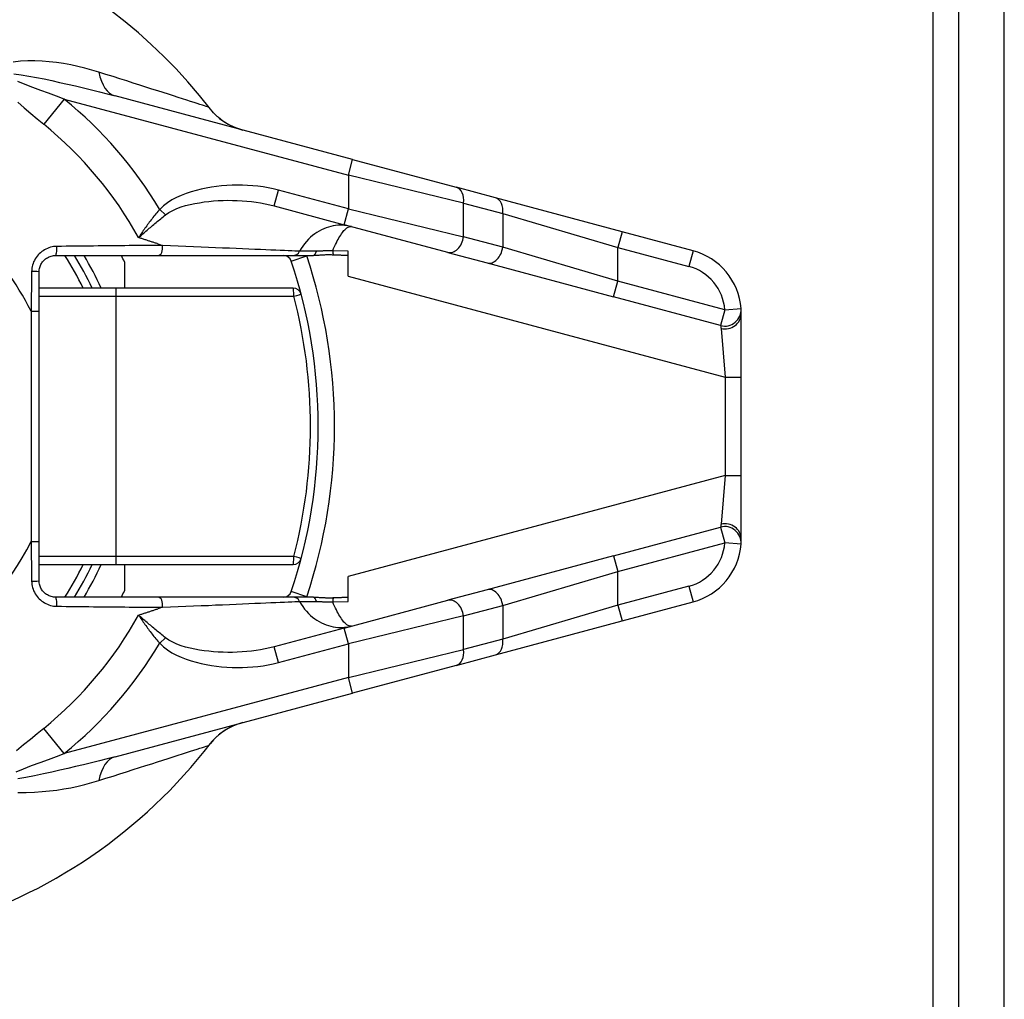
# Model space of a CAD drawing. Header units: inches. Extents: x 1.4 to 84.3, y 1.3 to 54.8.
# Tile 7 of 25: x 19.3 to 21.1, y 16.9 to 18.6. Entities that reach past the tile are written whole.
import ezdxf

# ---------------------------------------------------------------- set-up
doc = ezdxf.new("R2010")
doc.units = ezdxf.units.IN
doc.header["$LTSCALE"] = 5.063091
doc.header["$MEASUREMENT"] = 0
doc.layers.add('Visible Edges(ANSI)', color=7, linetype='Continuous', lineweight=25)
doc.layers.add('Visible Tangent Edges(ANSI)', color=7, linetype='Continuous', lineweight=25)

msp = doc.modelspace()

# ---------------------------------------------------------------- linework, layer by layer
at = {"layer": 'Visible Edges(ANSI)'}
for p, q in [((20.9712, 11.8165), (20.9712, 46.6805)), ((21.052, 11.8165), (21.052, 46.6805)), ((19.8946, 18.3457), (19.4728, 18.4587)), ((19.8946, 18.3457), (20.0785, 18.2964)), ((20.1482, 18.2777), (20.0785, 18.2964)), ((20.373, 18.2175), (20.1482, 18.2777)), ((19.7551, 18.2634), (19.8797, 18.23)), ((20.0636, 18.1807), (19.8797, 18.23)), ((20.4991, 18.1837), (20.373, 18.2175)), ((19.3668, 18.1752), (19.5495, 18.1752)), ((19.5495, 18.1752), (19.788, 18.1752)), ((19.788, 18.1752), (19.8253, 18.1752)), ((19.8869, 18.1383), (19.8869, 18.1827)), ((20.0636, 18.1807), (20.1333, 18.1621)), ((19.4896, 18.164), (19.4896, 18.1174)), ((20.1333, 18.1621), (20.358, 18.1018)), ((19.3379, 18.0763), (19.3379, 18.1463)), ((19.474, 18.1174), (19.3379, 18.1174)), ((19.7892, 18.1174), (19.474, 18.1174)), ((19.3379, 17.6673), (19.3379, 18.0763)), ((20.5848, 17.9591), (20.5848, 18.0721)), ((20.5848, 17.7845), (20.5848, 17.9591)), ((20.5848, 17.6715), (20.5848, 17.7845)), ((19.3379, 17.5973), (19.3379, 17.6673)), ((20.358, 17.6417), (20.1333, 17.5815)), ((19.3379, 17.6262), (19.474, 17.6262)), ((19.474, 17.6262), (19.7892, 17.6262)), ((19.4896, 17.6262), (19.4896, 17.5796)), ((19.8869, 17.5608), (19.8869, 17.6052)), ((20.1333, 17.5815), (20.0636, 17.5628)), ((19.5495, 17.5684), (19.3668, 17.5684)), ((19.788, 17.5684), (19.5495, 17.5684)), ((19.8253, 17.5684), (19.788, 17.5684)), ((19.8797, 17.5135), (20.0636, 17.5628)), ((20.373, 17.5261), (20.4991, 17.5599)), ((20.1482, 17.4658), (20.373, 17.5261)), ((19.8797, 17.5135), (19.7551, 17.4802)), ((20.0785, 17.4472), (20.1482, 17.4658)), ((20.0785, 17.4472), (19.8946, 17.3979)), ((19.4728, 17.2849), (19.8946, 17.3979))]:
    msp.add_line(p, q, dxfattribs=at)
at = {"layer": 'Visible Edges(ANSI)', "flags": 128}
for points in [[(19.6996, 18.3979), (19.6872, 18.402), (19.6776, 18.4063), (19.6702, 18.4105), (19.6643, 18.4142), (19.6562, 18.4205), (19.6509, 18.4253), (19.6473, 18.429), (19.6449, 18.4317), (19.6421, 18.4351)], [(19.3379, 18.1463), (19.3379, 18.1482), (19.3381, 18.1501), (19.3384, 18.152), (19.3389, 18.1539), (19.3394, 18.1557), (19.3401, 18.1575), (19.3409, 18.1592), (19.3418, 18.1609), (19.3428, 18.1625), (19.3439, 18.164), (19.3451, 18.1655), (19.3464, 18.1668), (19.3478, 18.1681), (19.3493, 18.1693), (19.3508, 18.1704), (19.3524, 18.1714), (19.3541, 18.1723), (19.3558, 18.173), (19.3575, 18.1737), (19.3593, 18.1742), (19.3612, 18.1746), (19.363, 18.175), (19.3649, 18.1751), (19.3668, 18.1752)], [(19.8602, 18.1761), (19.8587, 18.1761), (19.8571, 18.1762), (19.8556, 18.1762), (19.8541, 18.1763), (19.8525, 18.1763), (19.851, 18.1763), (19.8495, 18.1763), (19.8479, 18.1762), (19.8464, 18.1762), (19.8448, 18.1761), (19.8433, 18.176), (19.8418, 18.176), (19.8404, 18.1759), (19.8389, 18.1758), (19.8375, 18.1757), (19.8361, 18.1756), (19.8347, 18.1755), (19.8334, 18.1755), (19.832, 18.1754), (19.8306, 18.1753), (19.8293, 18.1753), (19.828, 18.1752), (19.8266, 18.1752), (19.8253, 18.1752)], [(19.8869, 18.1753), (19.8858, 18.1753), (19.8847, 18.1753), (19.8836, 18.1753), (19.8825, 18.1754), (19.8815, 18.1754), (19.8804, 18.1754), (19.8792, 18.1754), (19.8781, 18.1755), (19.877, 18.1755), (19.8759, 18.1755), (19.8748, 18.1755), (19.8737, 18.1756), (19.8726, 18.1756), (19.8715, 18.1757), (19.8704, 18.1757), (19.8692, 18.1757), (19.8681, 18.1758), (19.867, 18.1758), (19.8659, 18.1759), (19.8647, 18.1759), (19.8636, 18.1759), (19.8625, 18.176), (19.8614, 18.176), (19.8602, 18.1761)], [(20.5848, 18.0721), (20.5848, 18.0728), (20.5848, 18.0735), (20.5848, 18.0741), (20.5847, 18.0748), (20.5847, 18.0754), (20.5847, 18.0759), (20.5847, 18.0765), (20.5847, 18.077), (20.5847, 18.0775), (20.5846, 18.0779), (20.5846, 18.0784), (20.5846, 18.0788), (20.5846, 18.0791), (20.5845, 18.0795), (20.5845, 18.0798), (20.5845, 18.08), (20.5845, 18.0803), (20.5845, 18.0805), (20.5845, 18.0807), (20.5844, 18.0808), (20.5844, 18.0809), (20.5844, 18.081), (20.5844, 18.0811), (20.5844, 18.0811)], [(20.5844, 17.6625), (20.5844, 17.6625), (20.5844, 17.6626), (20.5844, 17.6626), (20.5844, 17.6628), (20.5844, 17.6629), (20.5845, 17.6631), (20.5845, 17.6633), (20.5845, 17.6635), (20.5845, 17.6638), (20.5845, 17.6641), (20.5846, 17.6644), (20.5846, 17.6648), (20.5846, 17.6652), (20.5846, 17.6656), (20.5846, 17.6661), (20.5847, 17.6666), (20.5847, 17.6671), (20.5847, 17.6676), (20.5847, 17.6682), (20.5847, 17.6688), (20.5847, 17.6694), (20.5848, 17.6701), (20.5848, 17.6708), (20.5848, 17.6715)], [(19.3668, 17.5684), (19.3649, 17.5684), (19.363, 17.5686), (19.3612, 17.5689), (19.3593, 17.5693), (19.3575, 17.5699), (19.3558, 17.5705), (19.3541, 17.5713), (19.3524, 17.5722), (19.3508, 17.5732), (19.3493, 17.5743), (19.3478, 17.5755), (19.3464, 17.5767), (19.3451, 17.5781), (19.3439, 17.5796), (19.3428, 17.5811), (19.3418, 17.5827), (19.3409, 17.5844), (19.3401, 17.5861), (19.3394, 17.5879), (19.3389, 17.5897), (19.3384, 17.5916), (19.3381, 17.5935), (19.3379, 17.5954), (19.3379, 17.5973)], [(19.8253, 17.5684), (19.8267, 17.5684), (19.8281, 17.5683), (19.8295, 17.5683), (19.8309, 17.5682), (19.8323, 17.5682), (19.8336, 17.5681), (19.835, 17.568), (19.8363, 17.5679), (19.8376, 17.5679), (19.839, 17.5678), (19.8405, 17.5677), (19.842, 17.5676), (19.8435, 17.5675), (19.8451, 17.5675), (19.8466, 17.5674), (19.8481, 17.5673), (19.8496, 17.5673), (19.8512, 17.5673), (19.8527, 17.5673), (19.8542, 17.5673), (19.8557, 17.5673), (19.8572, 17.5674), (19.8587, 17.5674), (19.8602, 17.5675)], [(19.8602, 17.5675), (19.8613, 17.5675), (19.8625, 17.5676), (19.8636, 17.5676), (19.8647, 17.5677), (19.8658, 17.5677), (19.8669, 17.5678), (19.868, 17.5678), (19.8692, 17.5678), (19.8703, 17.5679), (19.8714, 17.5679), (19.8725, 17.568), (19.8736, 17.568), (19.8747, 17.568), (19.8759, 17.5681), (19.877, 17.5681), (19.8781, 17.5681), (19.8792, 17.5681), (19.8803, 17.5682), (19.8814, 17.5682), (19.8825, 17.5682), (19.8836, 17.5682), (19.8847, 17.5683), (19.8858, 17.5683), (19.8869, 17.5683)], [(19.6996, 17.3456), (19.6872, 17.3416), (19.6776, 17.3372), (19.6702, 17.3331), (19.6643, 17.3293), (19.6562, 17.323), (19.6509, 17.3182), (19.6473, 17.3146), (19.6449, 17.3119), (19.6421, 17.3085)]]:
    msp.add_lwpolyline(points, dxfattribs=at)
at = {"layer": 'Visible Edges(ANSI)'}
for centre, radius, start, end in [((18.9087, 17.8718), 0.9247, 37.5315, 159.6397), ((18.9087, 17.8718), 0.5779, 25.1507, 31.6682), ((18.9087, 17.8718), 0.6502, 26.7049, 27.8181), ((19.7719, 18.1608), 0.0144, 18.5094, 90), ((20.4692, 18.0721), 0.1156, 4.4712, 75), ((18.9087, 17.8718), 0.9247, 341.4906, 18.5094), ((19.7892, 18.103), 0.0144, 14.7125, 90), ((20.4692, 17.6715), 0.1156, 285, 355.5288), ((19.7892, 17.6406), 0.0144, 270, 345.2875), ((18.9087, 17.8718), 0.5779, 328.3318, 334.8493), ((18.9087, 17.8718), 0.6502, 332.1819, 333.2951), ((19.7719, 17.5828), 0.0144, 270, 341.4906), ((18.9087, 17.8718), 0.9247, 286.1276, 322.4685)]:
    msp.add_arc(centre, radius, start, end, dxfattribs=at)
at = {"layer": 'Visible Tangent Edges(ANSI)'}
for p, q in [((20.9257, 11.633), (20.9257, 46.864)), ((19.3825, 18.453), (19.3462, 18.4084)), ((19.3825, 18.453), (19.8871, 18.3178)), ((19.8871, 18.3178), (19.8946, 18.3457)), ((20.0915, 18.2685), (19.8871, 18.3178)), ((19.8871, 18.3178), (19.8871, 18.2579)), ((19.7551, 18.2634), (19.7626, 18.2913)), ((19.8871, 18.2579), (19.7626, 18.2913)), ((19.5621, 18.2473), (19.5519, 18.2573)), ((19.8797, 18.23), (19.8871, 18.2579)), ((19.8871, 18.2579), (20.0915, 18.2087)), ((20.0915, 18.2685), (20.1612, 18.2498)), ((20.0915, 18.2087), (20.0915, 18.2685)), ((20.1612, 18.2498), (20.3655, 18.1896)), ((20.1612, 18.2498), (20.1612, 18.19)), ((20.1612, 18.19), (20.0915, 18.2087)), ((20.373, 18.2175), (20.3655, 18.1896)), ((19.5485, 18.196), (19.5568, 18.1933)), ((20.3655, 18.1298), (20.1612, 18.19)), ((20.3655, 18.1896), (20.4916, 18.1558)), ((20.3655, 18.1298), (20.3655, 18.1896)), ((19.7856, 18.1653), (19.813, 18.1745)), ((19.8869, 18.1827), (19.8592, 18.1837)), ((20.4991, 18.1837), (20.4916, 18.1558)), ((19.8869, 18.1383), (20.5559, 17.9591)), ((20.358, 18.1018), (20.3655, 18.1298)), ((20.5556, 18.0788), (20.3655, 18.1298)), ((19.3379, 18.103), (19.4748, 18.103)), ((19.4748, 18.103), (19.7899, 18.103)), ((19.4748, 17.6406), (19.4748, 18.103)), ((20.5481, 18.0509), (20.358, 18.1018)), ((19.3234, 18.0763), (19.3379, 18.0763)), ((19.3234, 18.0763), (19.3234, 17.6673)), ((20.5556, 18.0788), (20.5481, 18.0509)), ((20.5556, 18.0788), (20.5844, 18.0811)), ((20.5488, 18.0457), (20.5559, 17.9591)), ((20.5559, 17.9591), (20.5559, 17.7845)), ((20.5559, 17.9591), (20.5848, 17.9591)), ((20.5559, 17.7845), (19.8869, 17.6052)), ((20.5559, 17.7845), (20.5488, 17.6979)), ((20.5559, 17.7845), (20.5848, 17.7845)), ((20.358, 17.6417), (20.5481, 17.6927)), ((20.5481, 17.6927), (20.5556, 17.6648)), ((19.3234, 17.6673), (19.3379, 17.6673)), ((20.3655, 17.6138), (20.5556, 17.6648)), ((20.5844, 17.6625), (20.5556, 17.6648)), ((19.4748, 17.6406), (19.3379, 17.6406)), ((19.7899, 17.6406), (19.4748, 17.6406)), ((20.358, 17.6417), (20.3655, 17.6138)), ((20.1612, 17.5536), (20.3655, 17.6138)), ((20.3655, 17.554), (20.3655, 17.6138)), ((19.813, 17.5691), (19.7856, 17.5782)), ((20.4916, 17.5878), (20.3655, 17.554)), ((20.4916, 17.5878), (20.4991, 17.5599)), ((19.8592, 17.5598), (19.8869, 17.5608)), ((19.5568, 17.5503), (19.5485, 17.5476)), ((20.0915, 17.5349), (20.1612, 17.5536)), ((20.3655, 17.554), (20.1612, 17.4938)), ((20.1612, 17.5536), (20.1612, 17.4938)), ((20.3655, 17.554), (20.373, 17.5261)), ((20.0915, 17.5349), (19.8871, 17.4856)), ((20.0915, 17.4751), (20.0915, 17.5349)), ((19.8871, 17.4856), (19.8797, 17.5135)), ((19.5519, 17.4863), (19.5621, 17.4963)), ((20.1612, 17.4938), (20.0915, 17.4751)), ((19.7626, 17.4523), (19.7551, 17.4802)), ((19.7626, 17.4523), (19.8871, 17.4856)), ((19.8871, 17.4856), (19.8871, 17.4258)), ((19.8871, 17.4258), (20.0915, 17.4751)), ((19.8871, 17.4258), (19.3825, 17.2906)), ((19.8946, 17.3979), (19.8871, 17.4258)), ((19.3825, 17.2906), (19.3462, 17.3352))]:
    msp.add_line(p, q, dxfattribs=at)
at = {"layer": 'Visible Tangent Edges(ANSI)', "flags": 128}
for points in [[(19.4438, 18.5011), (19.4316, 18.5048), (19.4192, 18.5081), (19.4067, 18.5111), (19.394, 18.5138), (19.3813, 18.5161), (19.3686, 18.518), (19.3558, 18.5196), (19.343, 18.5207), (19.3302, 18.5212), (19.3175, 18.5213), (19.3047, 18.5207), (19.2915, 18.5189)], [(19.293, 18.4979), (19.3056, 18.4963), (19.3194, 18.4941), (19.3328, 18.4916), (19.3464, 18.4889), (19.3602, 18.486), (19.3742, 18.4829), (19.3882, 18.4798), (19.4023, 18.4765), (19.4165, 18.4731), (19.4306, 18.4696), (19.4447, 18.466), (19.4588, 18.4624), (19.4728, 18.4587)], [(19.3825, 18.453), (19.3684, 18.4582), (19.3544, 18.4634), (19.3406, 18.4686), (19.3267, 18.4739), (19.313, 18.4792), (19.3002, 18.4845)], [(19.6384, 18.4388), (19.6368, 18.4393), (19.6344, 18.44), (19.6314, 18.441), (19.6278, 18.4422), (19.6234, 18.4436), (19.6185, 18.4452), (19.6129, 18.447), (19.6067, 18.449), (19.5999, 18.4512), (19.5925, 18.4535), (19.5847, 18.4561), (19.5763, 18.4588), (19.5674, 18.4616), (19.5581, 18.4646), (19.5483, 18.4678), (19.5381, 18.471), (19.5274, 18.4745), (19.5164, 18.478), (19.505, 18.4816), (19.4933, 18.4854), (19.4813, 18.4892), (19.4691, 18.4931), (19.4565, 18.4971), (19.4438, 18.5011)], [(19.2998, 18.4478), (19.3113, 18.4377), (19.3228, 18.4278), (19.3345, 18.4181), (19.3462, 18.4084)], [(19.6421, 18.4351), (19.6418, 18.4354), (19.6416, 18.4356), (19.6415, 18.4359), (19.6413, 18.4361), (19.6411, 18.4363), (19.6409, 18.4366), (19.6407, 18.4368), (19.6405, 18.437), (19.6404, 18.4371), (19.6402, 18.4373), (19.64, 18.4375), (19.6399, 18.4377), (19.6397, 18.4378), (19.6396, 18.4379), (19.6394, 18.4381), (19.6393, 18.4382), (19.6392, 18.4383), (19.639, 18.4384), (19.6389, 18.4385), (19.6388, 18.4386), (19.6387, 18.4386), (19.6386, 18.4387), (19.6385, 18.4387), (19.6384, 18.4388)], [(19.7626, 18.2913), (19.7537, 18.2935), (19.7447, 18.2954), (19.7356, 18.297), (19.7264, 18.2982), (19.7172, 18.2992), (19.708, 18.2999), (19.6988, 18.3002), (19.6895, 18.3003), (19.6803, 18.3001), (19.6711, 18.2996), (19.6619, 18.2989), (19.6527, 18.2978), (19.6436, 18.2965), (19.6346, 18.2949), (19.6256, 18.2929), (19.6166, 18.2907), (19.6077, 18.2881), (19.5989, 18.2852), (19.5902, 18.2819), (19.5818, 18.2781), (19.5736, 18.2739), (19.5659, 18.269), (19.5586, 18.2635), (19.5519, 18.2573)], [(19.5519, 18.2573), (19.5501, 18.2553), (19.5484, 18.2532), (19.5467, 18.2512), (19.545, 18.2491), (19.5433, 18.247), (19.5416, 18.2449), (19.5399, 18.2428), (19.5383, 18.2407), (19.5366, 18.2386), (19.535, 18.2365), (19.5334, 18.2344), (19.5319, 18.2323), (19.5303, 18.2301), (19.5288, 18.228), (19.5273, 18.2259), (19.5257, 18.2238), (19.5243, 18.2217), (19.5228, 18.2196), (19.5214, 18.2175), (19.5199, 18.2154), (19.5185, 18.2133), (19.5172, 18.2112), (19.5158, 18.2092), (19.5145, 18.2071)], [(19.5621, 18.2473), (19.5683, 18.2516), (19.575, 18.2554), (19.5822, 18.2587), (19.5898, 18.2615), (19.5977, 18.2639), (19.6058, 18.2659), (19.6141, 18.2677), (19.6225, 18.2691), (19.6308, 18.2704), (19.6392, 18.2714), (19.6476, 18.2722), (19.656, 18.2728), (19.6644, 18.2731), (19.6729, 18.2733), (19.6813, 18.2732), (19.6897, 18.273), (19.6981, 18.2725), (19.7064, 18.2719), (19.7147, 18.271), (19.723, 18.2699), (19.7312, 18.2686), (19.7393, 18.2671), (19.7473, 18.2654), (19.7551, 18.2634)], [(19.5145, 18.2071), (19.5163, 18.2087), (19.5181, 18.2103), (19.5199, 18.212), (19.5218, 18.2136), (19.5237, 18.2152), (19.5256, 18.2169), (19.5275, 18.2186), (19.5294, 18.2202), (19.5314, 18.2219), (19.5333, 18.2236), (19.5353, 18.2253), (19.5373, 18.227), (19.5393, 18.2287), (19.5413, 18.2304), (19.5434, 18.2321), (19.5454, 18.2338), (19.5474, 18.2355), (19.5495, 18.2372), (19.5516, 18.2389), (19.5537, 18.2406), (19.5558, 18.2423), (19.5579, 18.2439), (19.56, 18.2456), (19.5621, 18.2473)], [(19.8923, 18.2266), (19.8884, 18.2276), (19.8844, 18.2283), (19.8804, 18.2288), (19.8764, 18.229), (19.8723, 18.2291), (19.8682, 18.2289), (19.8641, 18.2285), (19.8599, 18.2278), (19.8558, 18.2269), (19.8516, 18.2258), (19.8475, 18.2244), (19.8433, 18.2228), (19.8392, 18.2209), (19.8351, 18.2188), (19.8312, 18.2164), (19.8272, 18.2137), (19.8234, 18.2108), (19.8197, 18.2076), (19.816, 18.2041), (19.8125, 18.2004), (19.8092, 18.1963), (19.8061, 18.1921), (19.8031, 18.1875), (19.8004, 18.1828)], [(19.8592, 18.1837), (19.8608, 18.1876), (19.8624, 18.1912), (19.864, 18.1947), (19.8656, 18.198), (19.8672, 18.2011), (19.8688, 18.204), (19.8703, 18.2067), (19.8719, 18.2093), (19.8734, 18.2117), (19.8749, 18.2139), (19.8764, 18.2159), (19.8778, 18.2178), (19.8792, 18.2195), (19.8806, 18.221), (19.8819, 18.2223), (19.8832, 18.2234), (19.8845, 18.2244), (19.8857, 18.2252), (19.8869, 18.2259), (19.8881, 18.2264), (19.8892, 18.2267), (19.8902, 18.2268), (19.8913, 18.2268), (19.8923, 18.2266)], [(19.5485, 18.196), (19.5471, 18.1964), (19.5457, 18.1969), (19.5443, 18.1974), (19.5429, 18.1978), (19.5415, 18.1983), (19.5401, 18.1987), (19.5387, 18.1992), (19.5373, 18.1997), (19.5358, 18.2001), (19.5344, 18.2006), (19.533, 18.201), (19.5316, 18.2015), (19.5302, 18.202), (19.5288, 18.2024), (19.5273, 18.2029), (19.5259, 18.2034), (19.5245, 18.2038), (19.5231, 18.2043), (19.5216, 18.2048), (19.5202, 18.2052), (19.5188, 18.2057), (19.5173, 18.2062), (19.5159, 18.2067), (19.5145, 18.2071)], [(19.3693, 18.1914), (19.3664, 18.1913), (19.3635, 18.191), (19.3607, 18.1905), (19.3579, 18.1898), (19.3551, 18.1889), (19.3524, 18.1879), (19.3497, 18.1867), (19.3472, 18.1853), (19.3447, 18.1838), (19.3423, 18.1821), (19.3401, 18.1803), (19.3379, 18.1783), (19.3359, 18.1762), (19.334, 18.1739), (19.3323, 18.1716), (19.3307, 18.1691), (19.3293, 18.1666), (19.328, 18.1639), (19.327, 18.1612), (19.3261, 18.1584), (19.3253, 18.1556), (19.3248, 18.1527), (19.3245, 18.1498), (19.3244, 18.1469)], [(19.5568, 18.1933), (19.5496, 18.1932), (19.5424, 18.1932), (19.5351, 18.1931), (19.5277, 18.193), (19.5202, 18.193), (19.5127, 18.1929), (19.5051, 18.1928), (19.4975, 18.1928), (19.4897, 18.1927), (19.482, 18.1926), (19.4742, 18.1925), (19.4663, 18.1925), (19.4584, 18.1924), (19.4504, 18.1923), (19.4424, 18.1922), (19.4344, 18.1921), (19.4263, 18.1921), (19.4182, 18.192), (19.4101, 18.1919), (19.402, 18.1918), (19.3938, 18.1917), (19.3856, 18.1916), (19.3775, 18.1915), (19.3693, 18.1914)], [(19.8004, 18.1828), (19.7964, 18.183), (19.7917, 18.1831), (19.7863, 18.1834), (19.7801, 18.1836), (19.7734, 18.1839), (19.766, 18.1842), (19.758, 18.1846), (19.7494, 18.1849), (19.7403, 18.1853), (19.7307, 18.1857), (19.7206, 18.1862), (19.7101, 18.1866), (19.6991, 18.1871), (19.6877, 18.1876), (19.6759, 18.1881), (19.6637, 18.1886), (19.6512, 18.1892), (19.6384, 18.1897), (19.6253, 18.1903), (19.612, 18.1909), (19.5984, 18.1915), (19.5847, 18.1921), (19.5708, 18.1927), (19.5568, 18.1933)], [(19.8304, 18.183), (19.8285, 18.183), (19.8267, 18.183), (19.8249, 18.1829), (19.8232, 18.1829), (19.8215, 18.1829), (19.8199, 18.1829), (19.8183, 18.1828), (19.8167, 18.1828), (19.8152, 18.1828), (19.8138, 18.1828), (19.8124, 18.1828), (19.811, 18.1828), (19.8098, 18.1828), (19.8086, 18.1827), (19.8074, 18.1827), (19.8064, 18.1827), (19.8054, 18.1827), (19.8045, 18.1827), (19.8036, 18.1827), (19.8028, 18.1827), (19.8021, 18.1827), (19.8015, 18.1828), (19.8009, 18.1828), (19.8004, 18.1828)], [(19.8592, 18.1837), (19.858, 18.1837), (19.8568, 18.1837), (19.8556, 18.1836), (19.8543, 18.1836), (19.8531, 18.1836), (19.8519, 18.1835), (19.8506, 18.1835), (19.8494, 18.1835), (19.8482, 18.1834), (19.847, 18.1834), (19.8457, 18.1834), (19.8445, 18.1833), (19.8433, 18.1833), (19.8421, 18.1833), (19.8409, 18.1832), (19.8397, 18.1832), (19.8385, 18.1832), (19.8373, 18.1832), (19.8361, 18.1831), (19.8349, 18.1831), (19.8338, 18.1831), (19.8326, 18.1831), (19.8315, 18.183), (19.8304, 18.183)], [(19.3244, 18.1469), (19.3243, 18.144), (19.3243, 18.141), (19.3242, 18.1381), (19.3242, 18.1351), (19.3242, 18.1322), (19.3241, 18.1292), (19.3241, 18.1263), (19.324, 18.1233), (19.324, 18.1204), (19.324, 18.1175), (19.3239, 18.1145), (19.3239, 18.1116), (19.3238, 18.1086), (19.3238, 18.1057), (19.3238, 18.1027), (19.3237, 18.0998), (19.3237, 18.0969), (19.3236, 18.0939), (19.3236, 18.091), (19.3236, 18.088), (19.3235, 18.0851), (19.3235, 18.0822), (19.3235, 18.0792), (19.3234, 18.0763)], [(20.5481, 18.0509), (20.5481, 18.0509), (20.5481, 18.0509), (20.5481, 18.0508), (20.5482, 18.0508), (20.5482, 18.0507), (20.5482, 18.0506), (20.5482, 18.0504), (20.5482, 18.0503), (20.5483, 18.0501), (20.5483, 18.05), (20.5483, 18.0498), (20.5484, 18.0496), (20.5484, 18.0493), (20.5484, 18.0491), (20.5485, 18.0488), (20.5485, 18.0485), (20.5485, 18.0483), (20.5486, 18.0479), (20.5486, 18.0476), (20.5487, 18.0473), (20.5487, 18.0469), (20.5487, 18.0465), (20.5488, 18.0461), (20.5488, 18.0457)], [(20.5488, 17.6979), (20.5488, 17.6975), (20.5487, 17.6971), (20.5487, 17.6967), (20.5487, 17.6963), (20.5486, 17.696), (20.5486, 17.6956), (20.5485, 17.6953), (20.5485, 17.695), (20.5485, 17.6947), (20.5484, 17.6945), (20.5484, 17.6942), (20.5484, 17.694), (20.5483, 17.6938), (20.5483, 17.6936), (20.5483, 17.6934), (20.5482, 17.6933), (20.5482, 17.6931), (20.5482, 17.693), (20.5482, 17.6929), (20.5482, 17.6928), (20.5481, 17.6928), (20.5481, 17.6927), (20.5481, 17.6927), (20.5481, 17.6927)], [(19.3234, 17.6673), (19.3235, 17.6644), (19.3235, 17.6614), (19.3235, 17.6585), (19.3236, 17.6555), (19.3236, 17.6526), (19.3236, 17.6497), (19.3237, 17.6467), (19.3237, 17.6438), (19.3238, 17.6408), (19.3238, 17.6379), (19.3238, 17.635), (19.3239, 17.632), (19.3239, 17.6291), (19.324, 17.6261), (19.324, 17.6232), (19.324, 17.6202), (19.3241, 17.6173), (19.3241, 17.6143), (19.3242, 17.6114), (19.3242, 17.6084), (19.3242, 17.6055), (19.3243, 17.6025), (19.3243, 17.5996), (19.3244, 17.5966)], [(19.3244, 17.5966), (19.3245, 17.5938), (19.3248, 17.5909), (19.3254, 17.588), (19.3261, 17.5852), (19.327, 17.5824), (19.328, 17.5797), (19.3293, 17.577), (19.3307, 17.5745), (19.3323, 17.572), (19.334, 17.5696), (19.3359, 17.5674), (19.3379, 17.5653), (19.3401, 17.5633), (19.3423, 17.5615), (19.3447, 17.5598), (19.3472, 17.5583), (19.3497, 17.5569), (19.3524, 17.5557), (19.3551, 17.5547), (19.3578, 17.5538), (19.3607, 17.5531), (19.3635, 17.5526), (19.3664, 17.5523), (19.3693, 17.5522)], [(19.5568, 17.5503), (19.5708, 17.5509), (19.5847, 17.5515), (19.5984, 17.5521), (19.612, 17.5527), (19.6253, 17.5533), (19.6384, 17.5538), (19.6512, 17.5544), (19.6637, 17.5549), (19.6759, 17.5555), (19.6877, 17.556), (19.6991, 17.5565), (19.7101, 17.5569), (19.7206, 17.5574), (19.7307, 17.5578), (19.7403, 17.5582), (19.7494, 17.5586), (19.758, 17.559), (19.766, 17.5593), (19.7734, 17.5597), (19.7801, 17.5599), (19.7863, 17.5602), (19.7917, 17.5604), (19.7964, 17.5606), (19.8004, 17.5608)], [(19.8004, 17.5608), (19.8009, 17.5608), (19.8015, 17.5608), (19.8021, 17.5608), (19.8028, 17.5608), (19.8036, 17.5608), (19.8045, 17.5608), (19.8054, 17.5608), (19.8064, 17.5608), (19.8074, 17.5608), (19.8086, 17.5608), (19.8098, 17.5608), (19.811, 17.5608), (19.8124, 17.5608), (19.8138, 17.5608), (19.8152, 17.5608), (19.8167, 17.5608), (19.8183, 17.5607), (19.8199, 17.5607), (19.8215, 17.5607), (19.8232, 17.5607), (19.8249, 17.5606), (19.8267, 17.5606), (19.8285, 17.5606), (19.8304, 17.5605)], [(19.8004, 17.5608), (19.8031, 17.556), (19.8061, 17.5515), (19.8092, 17.5472), (19.8125, 17.5432), (19.816, 17.5395), (19.8197, 17.536), (19.8234, 17.5328), (19.8272, 17.5298), (19.8312, 17.5272), (19.8351, 17.5248), (19.8392, 17.5226), (19.8433, 17.5208), (19.8475, 17.5191), (19.8516, 17.5178), (19.8558, 17.5166), (19.8599, 17.5157), (19.8641, 17.5151), (19.8682, 17.5147), (19.8723, 17.5145), (19.8764, 17.5145), (19.8804, 17.5148), (19.8844, 17.5153), (19.8884, 17.516), (19.8923, 17.5169)], [(19.8304, 17.5605), (19.8315, 17.5605), (19.8326, 17.5605), (19.8338, 17.5605), (19.8349, 17.5605), (19.8361, 17.5604), (19.8373, 17.5604), (19.8385, 17.5604), (19.8397, 17.5604), (19.8409, 17.5603), (19.8421, 17.5603), (19.8433, 17.5603), (19.8445, 17.5602), (19.8457, 17.5602), (19.847, 17.5602), (19.8482, 17.5602), (19.8494, 17.5601), (19.8506, 17.5601), (19.8519, 17.5601), (19.8531, 17.56), (19.8543, 17.56), (19.8556, 17.5599), (19.8568, 17.5599), (19.858, 17.5599), (19.8592, 17.5598)], [(19.8923, 17.5169), (19.8913, 17.5168), (19.8902, 17.5167), (19.8892, 17.5169), (19.8881, 17.5172), (19.8869, 17.5177), (19.8857, 17.5183), (19.8845, 17.5192), (19.8832, 17.5201), (19.8819, 17.5213), (19.8806, 17.5226), (19.8792, 17.5241), (19.8778, 17.5258), (19.8764, 17.5276), (19.8749, 17.5297), (19.8734, 17.5319), (19.8719, 17.5343), (19.8703, 17.5368), (19.8688, 17.5396), (19.8672, 17.5425), (19.8656, 17.5456), (19.864, 17.5489), (19.8624, 17.5523), (19.8608, 17.556), (19.8592, 17.5598)], [(19.3693, 17.5522), (19.3775, 17.5521), (19.3856, 17.552), (19.3938, 17.5519), (19.402, 17.5518), (19.4101, 17.5517), (19.4182, 17.5516), (19.4263, 17.5515), (19.4344, 17.5514), (19.4424, 17.5513), (19.4504, 17.5513), (19.4584, 17.5512), (19.4663, 17.5511), (19.4742, 17.551), (19.482, 17.551), (19.4897, 17.5509), (19.4975, 17.5508), (19.5051, 17.5507), (19.5127, 17.5507), (19.5202, 17.5506), (19.5277, 17.5505), (19.5351, 17.5505), (19.5424, 17.5504), (19.5496, 17.5504), (19.5568, 17.5503)], [(19.5145, 17.5364), (19.5159, 17.5369), (19.5173, 17.5374), (19.5188, 17.5379), (19.5202, 17.5383), (19.5216, 17.5388), (19.5231, 17.5393), (19.5245, 17.5397), (19.5259, 17.5402), (19.5273, 17.5407), (19.5288, 17.5411), (19.5302, 17.5416), (19.5316, 17.5421), (19.533, 17.5425), (19.5344, 17.543), (19.5358, 17.5435), (19.5373, 17.5439), (19.5387, 17.5444), (19.5401, 17.5448), (19.5415, 17.5453), (19.5429, 17.5458), (19.5443, 17.5462), (19.5457, 17.5467), (19.5471, 17.5471), (19.5485, 17.5476)], [(19.5621, 17.4963), (19.56, 17.498), (19.5579, 17.4996), (19.5558, 17.5013), (19.5537, 17.503), (19.5516, 17.5047), (19.5495, 17.5064), (19.5474, 17.5081), (19.5454, 17.5098), (19.5434, 17.5115), (19.5413, 17.5132), (19.5393, 17.5149), (19.5373, 17.5166), (19.5353, 17.5183), (19.5333, 17.52), (19.5314, 17.5217), (19.5294, 17.5233), (19.5275, 17.525), (19.5256, 17.5267), (19.5237, 17.5283), (19.5218, 17.53), (19.5199, 17.5316), (19.5181, 17.5332), (19.5163, 17.5348), (19.5145, 17.5364)], [(19.5145, 17.5364), (19.5158, 17.5344), (19.5172, 17.5323), (19.5185, 17.5303), (19.5199, 17.5282), (19.5214, 17.5261), (19.5228, 17.524), (19.5243, 17.5219), (19.5257, 17.5198), (19.5273, 17.5177), (19.5288, 17.5155), (19.5303, 17.5134), (19.5319, 17.5113), (19.5334, 17.5092), (19.535, 17.5071), (19.5366, 17.505), (19.5383, 17.5028), (19.5399, 17.5007), (19.5416, 17.4986), (19.5433, 17.4965), (19.545, 17.4945), (19.5467, 17.4924), (19.5484, 17.4903), (19.5501, 17.4883), (19.5519, 17.4863)], [(19.7551, 17.4802), (19.7473, 17.4782), (19.7393, 17.4765), (19.7312, 17.4749), (19.723, 17.4736), (19.7147, 17.4726), (19.7064, 17.4717), (19.6981, 17.471), (19.6897, 17.4706), (19.6813, 17.4703), (19.6729, 17.4703), (19.6644, 17.4704), (19.656, 17.4708), (19.6476, 17.4714), (19.6392, 17.4722), (19.6308, 17.4732), (19.6225, 17.4744), (19.6141, 17.4759), (19.6058, 17.4776), (19.5977, 17.4797), (19.5898, 17.4821), (19.5822, 17.4849), (19.575, 17.4882), (19.5683, 17.492), (19.5621, 17.4963)], [(19.5519, 17.4863), (19.5586, 17.4801), (19.5659, 17.4746), (19.5736, 17.4697), (19.5818, 17.4654), (19.5902, 17.4617), (19.5989, 17.4583), (19.6077, 17.4554), (19.6166, 17.4529), (19.6256, 17.4507), (19.6346, 17.4487), (19.6436, 17.4471), (19.6527, 17.4457), (19.6619, 17.4447), (19.6711, 17.4439), (19.6803, 17.4435), (19.6895, 17.4433), (19.6988, 17.4433), (19.708, 17.4437), (19.7172, 17.4444), (19.7264, 17.4453), (19.7356, 17.4466), (19.7447, 17.4482), (19.7537, 17.4501), (19.7626, 17.4523)], [(19.3462, 17.3352), (19.3345, 17.3255), (19.3227, 17.3157), (19.3102, 17.3057), (19.2976, 17.2953)], [(19.4438, 17.2425), (19.4565, 17.2465), (19.469, 17.2505), (19.4812, 17.2543), (19.4932, 17.2582), (19.5048, 17.2619), (19.5161, 17.2655), (19.5271, 17.269), (19.5377, 17.2724), (19.5479, 17.2757), (19.5577, 17.2788), (19.5671, 17.2818), (19.576, 17.2847), (19.5844, 17.2874), (19.5923, 17.29), (19.5997, 17.2924), (19.6065, 17.2945), (19.6127, 17.2965), (19.6183, 17.2984), (19.6234, 17.3), (19.6277, 17.3014), (19.6314, 17.3026), (19.6344, 17.3035), (19.6368, 17.3043), (19.6384, 17.3048)], [(19.6384, 17.3048), (19.6385, 17.3048), (19.6386, 17.3049), (19.6387, 17.3049), (19.6388, 17.305), (19.6389, 17.3051), (19.639, 17.3052), (19.6392, 17.3053), (19.6393, 17.3054), (19.6394, 17.3055), (19.6396, 17.3056), (19.6397, 17.3058), (19.6399, 17.3059), (19.64, 17.3061), (19.6402, 17.3062), (19.6404, 17.3064), (19.6405, 17.3066), (19.6407, 17.3068), (19.6409, 17.307), (19.6411, 17.3072), (19.6413, 17.3075), (19.6415, 17.3077), (19.6416, 17.3079), (19.6418, 17.3082), (19.6421, 17.3085)], [(19.2972, 17.2582), (19.3099, 17.2635), (19.3243, 17.2691), (19.3394, 17.2747), (19.3543, 17.2802), (19.3684, 17.2854), (19.3825, 17.2906)], [(19.4728, 17.2849), (19.4588, 17.2812), (19.4448, 17.2775), (19.4307, 17.274), (19.4167, 17.2705), (19.4026, 17.2672), (19.3886, 17.2639), (19.3746, 17.2608), (19.3606, 17.2577), (19.3456, 17.2545), (19.3298, 17.2511), (19.3143, 17.2481), (19.3002, 17.2457)], [(19.3002, 17.2213), (19.3147, 17.2212), (19.3294, 17.222), (19.3433, 17.223), (19.3561, 17.2241), (19.3689, 17.2256), (19.3816, 17.2276), (19.3942, 17.2298), (19.4068, 17.2325), (19.4192, 17.2355), (19.4316, 17.2388), (19.4438, 17.2425)]]:
    msp.add_lwpolyline(points, dxfattribs=at)
at = {"layer": 'Visible Tangent Edges(ANSI)'}
for centre, radius, start, end in [((18.9087, 17.8718), 0.7498, 30.9402, 50.8129), ((18.9087, 17.8718), 0.6923, 28.9712, 50.8129), ((18.9087, 17.8718), 0.4623, 26.2497, 47.5458), ((18.9087, 17.8718), 0.5635, 25.8424, 32.579), ((18.9087, 17.8718), 0.5924, 24.4963, 30.8102), ((19.7719, 18.1608), 0.0433, 18.5094, 19.4712), ((18.9087, 17.8718), 0.9536, 341.4906, 18.5094), ((20.4692, 18.0721), 0.0867, 4.4712, 75), ((18.9095, 17.8718), 0.9103, 345.2875, 14.7125), ((20.5556, 18.0788), 0.0289, 255, 4.4712), ((20.5556, 17.6648), 0.0289, 355.5288, 105), ((18.9087, 17.8718), 0.4623, 206.0058, 333.7503), ((20.4692, 17.6715), 0.0867, 285, 355.5288), ((18.9087, 17.8718), 0.5635, 327.421, 334.1576), ((18.9087, 17.8718), 0.5924, 329.1898, 335.5037), ((19.7719, 17.5828), 0.0433, 340.5288, 341.4906), ((18.9087, 17.8718), 0.6923, 309.1871, 331.0288), ((18.9087, 17.8718), 0.7498, 309.1871, 329.0598)]:
    msp.add_arc(centre, radius, start, end, dxfattribs=at)
for centre, major_axis, ratio, start_param, end_param in [((19.5027, 18.5704), (-0.0299, -0.1116), 0.479095, 5.502885, 6.283185), ((19.7295, 18.5096), (-0.0299, -0.1116), 0.996014, 5.63287, 6.283185), ((20.071, 18.2685), (0.0075, 0.0279), 0.694747, 4.896439, 6.283185), ((20.1407, 18.2498), (0.0075, 0.0279), 0.694747, 4.896439, 6.283185), ((20.071, 18.2087), (-0.0075, -0.0279), 0.694747, 0, 1.754846), ((19.3668, 18.1897), (0, -0.0144), 0.175836, 0, 1.692227), ((19.5495, 18.1897), (0, -0.0144), 0.522562, 0, 1.824446), ((20.1407, 18.19), (-0.0075, -0.0279), 0.694747, 0, 1.754846), ((19.788, 18.1897), (0, -0.0144), 0.975069, 0, 1.075411), ((19.8253, 18.1897), (0, -0.0144), 0.39505, 0, 1.094555), ((19.8608, 18.1897), (0, -0.0144), 0.120075, 5.133684, 5.931805), ((19.3234, 18.1463), (0.0144, 0), 0.043172, 0, 1.505676), ((19.474, 18.103), (0, 0.0144), 0.052336, 4.712389, 6.283185), ((19.7892, 18.103), (0, 0.0144), 0.052336, 4.712389, 6.283185), ((19.7892, 18.103), (0.014, 0.0037), 0.013309, 4.763031, 6.283185), ((20.5559, 18.0721), (0.0289, 0), 0.940453, 4.465535, 6.283185), ((20.5559, 17.6715), (0.0289, 0), 0.940453, 0, 1.817651), ((19.474, 17.6406), (0, -0.0144), 0.052336, 0, 1.570796), ((19.7892, 17.6406), (0, -0.0144), 0.052336, 0, 1.570796), ((19.7892, 17.6406), (0.014, -0.0037), 0.013309, 0, 1.520155), ((19.3234, 17.5973), (0.0144, 0), 0.043172, 4.77751, 6.283185), ((20.1407, 17.5536), (-0.0075, 0.0279), 0.694747, 4.528339, 6.283185), ((19.3668, 17.5539), (0, 0.0144), 0.175836, 4.590958, 6.283185), ((19.5495, 17.5539), (0, 0.0144), 0.522562, 4.458739, 6.283185), ((19.788, 17.5539), (0, 0.0144), 0.975069, 5.207774, 6.283185), ((19.8253, 17.5539), (0, 0.0144), 0.39505, 5.18863, 6.283185), ((19.8608, 17.5539), (0, 0.0144), 0.120075, 0.351381, 1.149502), ((20.071, 17.5349), (-0.0075, 0.0279), 0.694747, 4.528339, 6.283185), ((20.1407, 17.4938), (0.0075, -0.0279), 0.694747, 0, 1.386746), ((20.071, 17.4751), (0.0075, -0.0279), 0.694747, 0, 1.386746), ((19.7295, 17.234), (-0.0299, 0.1116), 0.996014, 0, 0.650315), ((19.5027, 17.1732), (-0.0299, 0.1116), 0.479095, 0, 0.780301)]:
    msp.add_ellipse(centre, major_axis=major_axis, ratio=ratio, start_param=start_param, end_param=end_param, dxfattribs=at)

doc.saveas('drawing.dxf')
